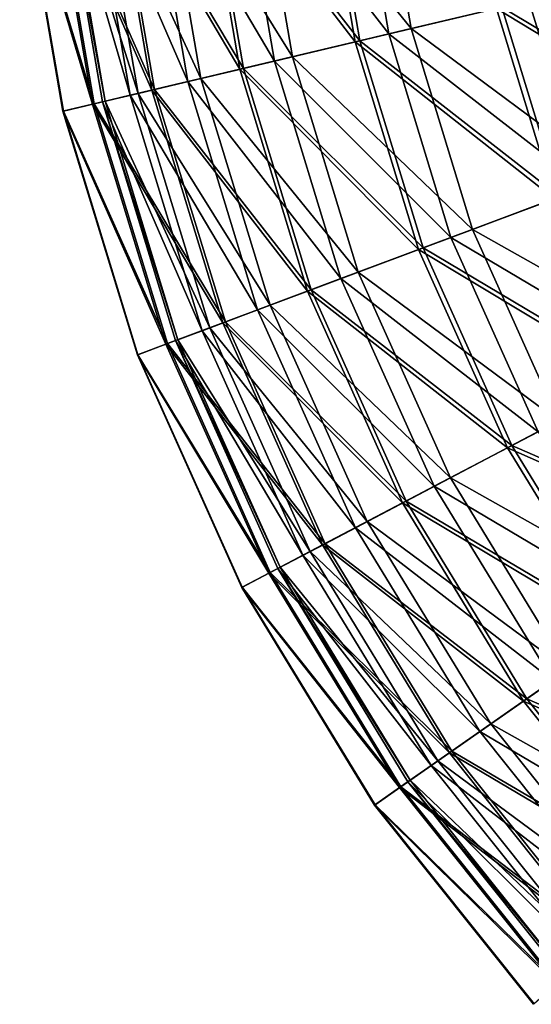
# Model space of a CAD drawing. Header units: millimetres. Extents: x 0 to 178, y -223 to 0.
# Tile 2 of 217: x 1 to 23, y -194 to -151. Entities that reach past the tile are written whole.
import ezdxf

# ---------------------------------------------------------------- set-up
doc = ezdxf.new("R2010")
doc.units = ezdxf.units.MM
doc.header["$LTSCALE"] = 25.4
doc.layers.get('0').update_dxf_attribs({"true_color": 0xff5454})

# ---------------------------------------------------------------- blocks, each defined once
blk = doc.blocks.new('VETRO-I-9132.STL#1')
at = {"color": 35, "true_color": 0x816c61}
mesh = blk.add_polyface(dxfattribs=at)
corners = [(30.192, 97.651, -264.609), (37.935, 89.887, -255.681), (31.779, 88.426, -264.609), (36.483, 98.33, -255.681)]
mesh.append_faces([[corners[k] for k in face] for face in [(0, 1, 2), (1, 0, 3)]], dxfattribs={"vtx0": -1, "color": 35})
mesh = blk.add_polyface(dxfattribs=at)
corners = [(39.11, 90.166, -366.778), (31.202, 97.76, -357.99), (32.767, 88.66, -357.99), (37.684, 98.459, -366.778)]
mesh.append_faces([[corners[k] for k in face] for face in [(0, 1, 2), (1, 0, 3)]], dxfattribs={"vtx0": -1, "color": 35})
mesh = blk.add_polyface(dxfattribs=at)
corners = [(36.503, 89.547, -254.588), (28.686, 97.489, -263.582), (30.305, 88.076, -263.582), (35.02, 98.172, -254.588)]
mesh.append_faces([[corners[k] for k in face] for face in [(0, 1, 2), (1, 0, 3)]], dxfattribs={"vtx0": -1, "color": 35})
mesh = blk.add_polyface(dxfattribs=at)
corners = [(28.899, 97.512, -357.793), (36.751, 89.606, -366.758), (30.513, 88.125, -357.793), (35.273, 98.199, -366.758)]
mesh.append_faces([[corners[k] for k in face] for face in [(0, 1, 2), (1, 0, 3)]], dxfattribs={"vtx0": -1, "color": 35})
mesh = blk.add_polyface(dxfattribs=at)
corners = [(30.305, 88.076, -263.582), (23.504, 96.929, -273.293), (25.234, 86.871, -273.293), (28.686, 97.489, -263.582)]
mesh.append_faces([[corners[k] for k in face] for face in [(0, 1, 2), (1, 0, 3)]], dxfattribs={"vtx0": -1, "color": 35})
mesh = blk.add_polyface(dxfattribs=at)
corners = [(23.673, 96.948, -348.105), (30.513, 88.125, -357.793), (25.399, 86.911, -348.105), (28.899, 97.512, -357.793)]
mesh.append_faces([[corners[k] for k in face] for face in [(0, 1, 2), (1, 0, 3)]], dxfattribs={"vtx0": -1, "color": 35})
mesh = blk.add_polyface(dxfattribs=at)
corners = [(25.062, 97.098, -274.257), (31.779, 88.426, -264.609), (26.758, 87.233, -274.257), (30.192, 97.651, -264.609)]
mesh.append_faces([[corners[k] for k in face] for face in [(0, 1, 2), (1, 0, 3)]], dxfattribs={"vtx0": -1, "color": 35})
mesh = blk.add_polyface(dxfattribs=at)
corners = [(32.767, 88.66, -357.99), (25.864, 97.184, -348.456), (27.543, 87.42, -348.456), (31.202, 97.76, -357.99)]
mesh.append_faces([[corners[k] for k in face] for face in [(0, 1, 2), (1, 0, 3)]], dxfattribs={"vtx0": -1, "color": 35})
mesh = blk.add_polyface(dxfattribs=at)
corners = [(21.173, 96.678, -284.476), (26.758, 87.233, -274.257), (22.952, 86.33, -284.476), (25.062, 97.098, -274.257)]
mesh.append_faces([[corners[k] for k in face] for face in [(0, 1, 2), (1, 0, 3)]], dxfattribs={"vtx0": -1, "color": 35})
mesh = blk.add_polyface(dxfattribs=at)
corners = [(27.543, 87.42, -348.456), (21.755, 96.741, -338.325), (23.522, 86.465, -338.325), (25.864, 97.184, -348.456)]
mesh.append_faces([[corners[k] for k in face] for face in [(0, 1, 2), (1, 0, 3)]], dxfattribs={"vtx0": -1, "color": 35})
mesh = blk.add_polyface(dxfattribs=at)
corners = [(18.586, 96.399, -295.104), (22.952, 86.33, -284.476), (20.421, 85.728, -295.104), (21.173, 96.678, -284.476)]
mesh.append_faces([[corners[k] for k in face] for face in [(0, 1, 2), (1, 0, 3)]], dxfattribs={"vtx0": -1, "color": 35})
mesh = blk.add_polyface(dxfattribs=at)
corners = [(23.522, 86.465, -338.325), (18.939, 96.437, -327.756), (20.766, 85.81, -327.756), (21.755, 96.741, -338.325)]
mesh.append_faces([[corners[k] for k in face] for face in [(0, 1, 2), (1, 0, 3)]], dxfattribs={"vtx0": -1, "color": 35})
mesh = blk.add_polyface(dxfattribs=at)
corners = [(25.234, 86.871, -273.293), (19.553, 96.503, -283.574), (21.367, 85.953, -283.574), (23.504, 96.929, -273.293)]
mesh.append_faces([[corners[k] for k in face] for face in [(0, 1, 2), (1, 0, 3)]], dxfattribs={"vtx0": -1, "color": 35})
mesh = blk.add_polyface(dxfattribs=at)
corners = [(19.676, 96.516, -337.843), (25.399, 86.911, -348.105), (21.487, 85.982, -337.843), (23.673, 96.948, -348.105)]
mesh.append_faces([[corners[k] for k in face] for face in [(0, 1, 2), (1, 0, 3)]], dxfattribs={"vtx0": -1, "color": 35})
mesh = blk.add_polyface(dxfattribs=at)
corners = [(18.765, 85.335, -294.266), (15.566, 96.073, -305.207), (17.466, 85.027, -305.207), (16.893, 96.216, -294.266)]
mesh.append_faces([[corners[k] for k in face] for face in [(0, 1, 2), (1, 0, 3)]], dxfattribs={"vtx0": -1, "color": 35})
mesh = blk.add_polyface(dxfattribs=at)
corners = [(15.591, 96.076, -316.228), (18.837, 85.353, -327.163), (17.49, 85.033, -316.228), (16.968, 96.224, -327.163)]
mesh.append_faces([[corners[k] for k in face] for face in [(0, 1, 2), (1, 0, 3)]], dxfattribs={"vtx0": -1, "color": 35})
mesh = blk.add_polyface(dxfattribs=at)
corners = [(21.367, 85.953, -283.574), (16.893, 96.216, -294.266), (18.765, 85.335, -294.266), (19.553, 96.503, -283.574)]
mesh.append_faces([[corners[k] for k in face] for face in [(0, 1, 2), (1, 0, 3)]], dxfattribs={"vtx0": -1, "color": 35})
mesh = blk.add_polyface(dxfattribs=at)
corners = [(16.968, 96.224, -327.163), (21.487, 85.982, -337.843), (18.837, 85.353, -327.163), (19.676, 96.516, -337.843)]
mesh.append_faces([[corners[k] for k in face] for face in [(0, 1, 2), (1, 0, 3)]], dxfattribs={"vtx0": -1, "color": 35})
mesh = blk.add_polyface(dxfattribs=at)
corners = [(17.341, 96.265, -305.974), (20.421, 85.728, -295.104), (19.203, 85.439, -305.974), (18.586, 96.399, -295.104)]
mesh.append_faces([[corners[k] for k in face] for face in [(0, 1, 2), (1, 0, 3)]], dxfattribs={"vtx0": -1, "color": 35})
mesh = blk.add_polyface(dxfattribs=at)
corners = [(19.319, 85.467, -316.916), (17.341, 96.265, -305.974), (19.203, 85.439, -305.974), (17.46, 96.277, -316.916)]
mesh.append_faces([[corners[k] for k in face] for face in [(0, 1, 2), (1, 0, 3)]], dxfattribs={"vtx0": -1, "color": 35})
mesh = blk.add_polyface(dxfattribs=at)
corners = [(20.766, 85.81, -327.756), (17.46, 96.277, -316.916), (19.319, 85.467, -316.916), (18.939, 96.437, -327.756)]
mesh.append_faces([[corners[k] for k in face] for face in [(0, 1, 2), (1, 0, 3)]], dxfattribs={"vtx0": -1, "color": 35})
mesh = blk.add_polyface(dxfattribs=at)
corners = [(15.566, 96.073, -305.207), (17.49, 85.033, -316.228), (17.466, 85.027, -305.207), (15.591, 96.076, -316.228)]
mesh.append_faces([[corners[k] for k in face] for face in [(0, 1, 2), (1, 0, 3)]], dxfattribs={"vtx0": -1, "color": 35})
mesh = blk.add_polyface(dxfattribs=at)
corners = [(37.935, 89.887, -255.681), (47.357, 84.29, -247.617), (40.433, 81.693, -255.681), (45.13, 91.596, -247.617)]
mesh.append_faces([[corners[k] for k in face] for face in [(0, 1, 2), (1, 0, 3)]], dxfattribs={"vtx0": -1, "color": 35})
mesh = blk.add_polyface(dxfattribs=at)
corners = [(46.014, 83.786, -246.448), (36.503, 89.547, -254.588), (39.056, 81.177, -254.588), (43.734, 91.264, -246.448)]
mesh.append_faces([[corners[k] for k in face] for face in [(0, 1, 2), (1, 0, 3)]], dxfattribs={"vtx0": -1, "color": 35})
mesh = blk.add_polyface(dxfattribs=at)
corners = [(36.751, 89.606, -366.758), (46.287, 83.889, -374.863), (39.294, 81.266, -366.758), (44.018, 91.332, -374.863)]
mesh.append_faces([[corners[k] for k in face] for face in [(0, 1, 2), (1, 0, 3)]], dxfattribs={"vtx0": -1, "color": 35})
mesh = blk.add_polyface(dxfattribs=at)
corners = [(41.564, 82.118, -366.778), (32.767, 88.66, -357.99), (35.46, 79.828, -357.99), (39.11, 90.166, -366.778)]
mesh.append_faces([[corners[k] for k in face] for face in [(0, 1, 2), (1, 0, 3)]], dxfattribs={"vtx0": -1, "color": 35})
mesh = blk.add_polyface(dxfattribs=at)
corners = [(31.779, 88.426, -264.609), (40.433, 81.693, -255.681), (34.509, 79.472, -264.609), (37.935, 89.887, -255.681)]
mesh.append_faces([[corners[k] for k in face] for face in [(0, 1, 2), (1, 0, 3)]], dxfattribs={"vtx0": -1, "color": 35})
mesh = blk.add_polyface(dxfattribs=at)
corners = [(39.056, 81.177, -254.588), (30.305, 88.076, -263.582), (33.091, 78.94, -263.582), (36.503, 89.547, -254.588)]
mesh.append_faces([[corners[k] for k in face] for face in [(0, 1, 2), (1, 0, 3)]], dxfattribs={"vtx0": -1, "color": 35})
mesh = blk.add_polyface(dxfattribs=at)
corners = [(30.513, 88.125, -357.793), (39.294, 81.266, -366.758), (33.291, 79.015, -357.793), (36.751, 89.606, -366.758)]
mesh.append_faces([[corners[k] for k in face] for face in [(0, 1, 2), (1, 0, 3)]], dxfattribs={"vtx0": -1, "color": 35})
mesh = blk.add_polyface(dxfattribs=at)
corners = [(26.758, 87.233, -274.257), (34.509, 79.472, -264.609), (29.678, 77.66, -274.257), (31.779, 88.426, -264.609)]
mesh.append_faces([[corners[k] for k in face] for face in [(0, 1, 2), (1, 0, 3)]], dxfattribs={"vtx0": -1, "color": 35})
mesh = blk.add_polyface(dxfattribs=at)
corners = [(35.46, 79.828, -357.99), (27.543, 87.42, -348.456), (30.433, 77.943, -348.456), (32.767, 88.66, -357.99)]
mesh.append_faces([[corners[k] for k in face] for face in [(0, 1, 2), (1, 0, 3)]], dxfattribs={"vtx0": -1, "color": 35})
mesh = blk.add_polyface(dxfattribs=at)
corners = [(33.091, 78.94, -263.582), (25.234, 86.871, -273.293), (28.21, 77.109, -273.293), (30.305, 88.076, -263.582)]
mesh.append_faces([[corners[k] for k in face] for face in [(0, 1, 2), (1, 0, 3)]], dxfattribs={"vtx0": -1, "color": 35})
mesh = blk.add_polyface(dxfattribs=at)
corners = [(25.399, 86.911, -348.105), (33.291, 79.015, -357.793), (28.369, 77.169, -348.105), (30.513, 88.125, -357.793)]
mesh.append_faces([[corners[k] for k in face] for face in [(0, 1, 2), (1, 0, 3)]], dxfattribs={"vtx0": -1, "color": 35})
mesh = blk.add_polyface(dxfattribs=at)
corners = [(22.952, 86.33, -284.476), (29.678, 77.66, -274.257), (26.015, 76.286, -284.476), (26.758, 87.233, -274.257)]
mesh.append_faces([[corners[k] for k in face] for face in [(0, 1, 2), (1, 0, 3)]], dxfattribs={"vtx0": -1, "color": 35})
mesh = blk.add_polyface(dxfattribs=at)
corners = [(30.433, 77.943, -348.456), (23.522, 86.465, -338.325), (26.563, 76.492, -338.325), (27.543, 87.42, -348.456)]
mesh.append_faces([[corners[k] for k in face] for face in [(0, 1, 2), (1, 0, 3)]], dxfattribs={"vtx0": -1, "color": 35})
mesh = blk.add_polyface(dxfattribs=at)
corners = [(28.21, 77.109, -273.293), (21.367, 85.953, -283.574), (24.49, 75.714, -283.574), (25.234, 86.871, -273.293)]
mesh.append_faces([[corners[k] for k in face] for face in [(0, 1, 2), (1, 0, 3)]], dxfattribs={"vtx0": -1, "color": 35})
mesh = blk.add_polyface(dxfattribs=at)
corners = [(21.487, 85.982, -337.843), (28.369, 77.169, -348.105), (24.605, 75.757, -337.843), (25.399, 86.911, -348.105)]
mesh.append_faces([[corners[k] for k in face] for face in [(0, 1, 2), (1, 0, 3)]], dxfattribs={"vtx0": -1, "color": 35})
mesh = blk.add_polyface(dxfattribs=at)
corners = [(20.421, 85.728, -295.104), (26.015, 76.286, -284.476), (23.578, 75.372, -295.104), (22.952, 86.33, -284.476)]
mesh.append_faces([[corners[k] for k in face] for face in [(0, 1, 2), (1, 0, 3)]], dxfattribs={"vtx0": -1, "color": 35})
mesh = blk.add_polyface(dxfattribs=at)
corners = [(26.563, 76.492, -338.325), (20.766, 85.81, -327.756), (23.911, 75.497, -327.756), (23.522, 86.465, -338.325)]
mesh.append_faces([[corners[k] for k in face] for face in [(0, 1, 2), (1, 0, 3)]], dxfattribs={"vtx0": -1, "color": 35})
mesh = blk.add_polyface(dxfattribs=at)
corners = [(24.49, 75.714, -283.574), (18.765, 85.335, -294.266), (21.985, 74.775, -294.266), (21.367, 85.953, -283.574)]
mesh.append_faces([[corners[k] for k in face] for face in [(0, 1, 2), (1, 0, 3)]], dxfattribs={"vtx0": -1, "color": 35})
mesh = blk.add_polyface(dxfattribs=at)
corners = [(18.837, 85.353, -327.163), (24.605, 75.757, -337.843), (22.055, 74.801, -327.163), (21.487, 85.982, -337.843)]
mesh.append_faces([[corners[k] for k in face] for face in [(0, 1, 2), (1, 0, 3)]], dxfattribs={"vtx0": -1, "color": 35})
mesh = blk.add_polyface(dxfattribs=at)
corners = [(23.911, 75.497, -327.756), (19.319, 85.467, -316.916), (22.518, 74.975, -316.916), (20.766, 85.81, -327.756)]
mesh.append_faces([[corners[k] for k in face] for face in [(0, 1, 2), (1, 0, 3)]], dxfattribs={"vtx0": -1, "color": 35})
mesh = blk.add_polyface(dxfattribs=at)
corners = [(21.985, 74.775, -294.266), (17.466, 85.027, -305.207), (20.735, 74.306, -305.207), (18.765, 85.335, -294.266)]
mesh.append_faces([[corners[k] for k in face] for face in [(0, 1, 2), (1, 0, 3)]], dxfattribs={"vtx0": -1, "color": 35})
mesh = blk.add_polyface(dxfattribs=at)
corners = [(17.49, 85.033, -316.228), (22.055, 74.801, -327.163), (20.758, 74.315, -316.228), (18.837, 85.353, -327.163)]
mesh.append_faces([[corners[k] for k in face] for face in [(0, 1, 2), (1, 0, 3)]], dxfattribs={"vtx0": -1, "color": 35})
mesh = blk.add_polyface(dxfattribs=at)
corners = [(19.203, 85.439, -305.974), (23.578, 75.372, -295.104), (22.407, 74.933, -305.974), (20.421, 85.728, -295.104)]
mesh.append_faces([[corners[k] for k in face] for face in [(0, 1, 2), (1, 0, 3)]], dxfattribs={"vtx0": -1, "color": 35})
mesh = blk.add_polyface(dxfattribs=at)
corners = [(22.518, 74.975, -316.916), (19.203, 85.439, -305.974), (22.407, 74.933, -305.974), (19.319, 85.467, -316.916)]
mesh.append_faces([[corners[k] for k in face] for face in [(0, 1, 2), (1, 0, 3)]], dxfattribs={"vtx0": -1, "color": 35})
mesh = blk.add_polyface(dxfattribs=at)
corners = [(17.466, 85.027, -305.207), (20.758, 74.315, -316.228), (20.735, 74.306, -305.207), (17.49, 85.033, -316.228)]
mesh.append_faces([[corners[k] for k in face] for face in [(0, 1, 2), (1, 0, 3)]], dxfattribs={"vtx0": -1, "color": 35})
mesh = blk.add_polyface(dxfattribs=at)
corners = [(45.008, 74.44, -366.778), (35.46, 79.828, -357.99), (39.239, 71.403, -357.99), (41.564, 82.118, -366.778)]
mesh.append_faces([[corners[k] for k in face] for face in [(0, 1, 2), (1, 0, 3)]], dxfattribs={"vtx0": -1, "color": 35})
mesh = blk.add_polyface(dxfattribs=at)
corners = [(34.509, 79.472, -264.609), (43.939, 73.877, -255.681), (38.34, 70.93, -264.609), (40.433, 81.693, -255.681)]
mesh.append_faces([[corners[k] for k in face] for face in [(0, 1, 2), (1, 0, 3)]], dxfattribs={"vtx0": -1, "color": 35})
mesh = blk.add_polyface(dxfattribs=at)
corners = [(42.637, 73.192, -254.588), (33.091, 78.94, -263.582), (37, 70.225, -263.582), (39.056, 81.177, -254.588)]
mesh.append_faces([[corners[k] for k in face] for face in [(0, 1, 2), (1, 0, 3)]], dxfattribs={"vtx0": -1, "color": 35})
mesh = blk.add_polyface(dxfattribs=at)
corners = [(33.291, 79.015, -357.793), (42.862, 73.311, -366.758), (37.189, 70.324, -357.793), (39.294, 81.266, -366.758)]
mesh.append_faces([[corners[k] for k in face] for face in [(0, 1, 2), (1, 0, 3)]], dxfattribs={"vtx0": -1, "color": 35})
mesh = blk.add_polyface(dxfattribs=at)
corners = [(39.239, 71.403, -357.99), (30.433, 77.943, -348.456), (34.488, 68.903, -348.456), (35.46, 79.828, -357.99)]
mesh.append_faces([[corners[k] for k in face] for face in [(0, 1, 2), (1, 0, 3)]], dxfattribs={"vtx0": -1, "color": 35})
mesh = blk.add_polyface(dxfattribs=at)
corners = [(29.678, 77.66, -274.257), (38.34, 70.93, -264.609), (33.774, 68.527, -274.257), (34.509, 79.472, -264.609)]
mesh.append_faces([[corners[k] for k in face] for face in [(0, 1, 2), (1, 0, 3)]], dxfattribs={"vtx0": -1, "color": 35})
mesh = blk.add_polyface(dxfattribs=at)
corners = [(37, 70.225, -263.582), (28.21, 77.109, -273.293), (32.387, 67.797, -273.293), (33.091, 78.94, -263.582)]
mesh.append_faces([[corners[k] for k in face] for face in [(0, 1, 2), (1, 0, 3)]], dxfattribs={"vtx0": -1, "color": 35})
mesh = blk.add_polyface(dxfattribs=at)
corners = [(28.369, 77.169, -348.105), (37.189, 70.324, -357.793), (32.537, 67.877, -348.105), (33.291, 79.015, -357.793)]
mesh.append_faces([[corners[k] for k in face] for face in [(0, 1, 2), (1, 0, 3)]], dxfattribs={"vtx0": -1, "color": 35})
mesh = blk.add_polyface(dxfattribs=at)
corners = [(26.015, 76.286, -284.476), (33.774, 68.527, -274.257), (30.312, 66.705, -284.476), (29.678, 77.66, -274.257)]
mesh.append_faces([[corners[k] for k in face] for face in [(0, 1, 2), (1, 0, 3)]], dxfattribs={"vtx0": -1, "color": 35})
mesh = blk.add_polyface(dxfattribs=at)
corners = [(34.488, 68.903, -348.456), (26.563, 76.492, -338.325), (30.83, 66.978, -338.325), (30.433, 77.943, -348.456)]
mesh.append_faces([[corners[k] for k in face] for face in [(0, 1, 2), (1, 0, 3)]], dxfattribs={"vtx0": -1, "color": 35})
mesh = blk.add_polyface(dxfattribs=at)
corners = [(32.387, 67.797, -273.293), (24.49, 75.714, -283.574), (28.871, 65.947, -283.574), (28.21, 77.109, -273.293)]
mesh.append_faces([[corners[k] for k in face] for face in [(0, 1, 2), (1, 0, 3)]], dxfattribs={"vtx0": -1, "color": 35})
mesh = blk.add_polyface(dxfattribs=at)
corners = [(24.605, 75.757, -337.843), (32.537, 67.877, -348.105), (28.98, 66.004, -337.843), (28.369, 77.169, -348.105)]
mesh.append_faces([[corners[k] for k in face] for face in [(0, 1, 2), (1, 0, 3)]], dxfattribs={"vtx0": -1, "color": 35})
mesh = blk.add_polyface(dxfattribs=at)
corners = [(23.578, 75.372, -295.104), (30.312, 66.705, -284.476), (28.009, 65.493, -295.104), (26.015, 76.286, -284.476)]
mesh.append_faces([[corners[k] for k in face] for face in [(0, 1, 2), (1, 0, 3)]], dxfattribs={"vtx0": -1, "color": 35})
mesh = blk.add_polyface(dxfattribs=at)
corners = [(30.83, 66.978, -338.325), (23.911, 75.497, -327.756), (28.324, 65.659, -327.756), (26.563, 76.492, -338.325)]
mesh.append_faces([[corners[k] for k in face] for face in [(0, 1, 2), (1, 0, 3)]], dxfattribs={"vtx0": -1, "color": 35})
mesh = blk.add_polyface(dxfattribs=at)
corners = [(28.871, 65.947, -283.574), (21.985, 74.775, -294.266), (26.503, 64.701, -294.266), (24.49, 75.714, -283.574)]
mesh.append_faces([[corners[k] for k in face] for face in [(0, 1, 2), (1, 0, 3)]], dxfattribs={"vtx0": -1, "color": 35})
mesh = blk.add_polyface(dxfattribs=at)
corners = [(22.055, 74.801, -327.163), (28.98, 66.004, -337.843), (26.569, 64.736, -327.163), (24.605, 75.757, -337.843)]
mesh.append_faces([[corners[k] for k in face] for face in [(0, 1, 2), (1, 0, 3)]], dxfattribs={"vtx0": -1, "color": 35})
mesh = blk.add_polyface(dxfattribs=at)
corners = [(22.407, 74.933, -305.974), (28.009, 65.493, -295.104), (26.902, 64.911, -305.974), (23.578, 75.372, -295.104)]
mesh.append_faces([[corners[k] for k in face] for face in [(0, 1, 2), (1, 0, 3)]], dxfattribs={"vtx0": -1, "color": 35})
mesh = blk.add_polyface(dxfattribs=at)
corners = [(28.324, 65.659, -327.756), (22.518, 74.975, -316.916), (27.007, 64.966, -316.916), (23.911, 75.497, -327.756)]
mesh.append_faces([[corners[k] for k in face] for face in [(0, 1, 2), (1, 0, 3)]], dxfattribs={"vtx0": -1, "color": 35})
mesh = blk.add_polyface(dxfattribs=at)
corners = [(27.007, 64.966, -316.916), (22.407, 74.933, -305.974), (26.902, 64.911, -305.974), (22.518, 74.975, -316.916)]
mesh.append_faces([[corners[k] for k in face] for face in [(0, 1, 2), (1, 0, 3)]], dxfattribs={"vtx0": -1, "color": 35})
mesh = blk.add_polyface(dxfattribs=at)
corners = [(26.503, 64.701, -294.266), (20.735, 74.306, -305.207), (25.322, 64.079, -305.207), (21.985, 74.775, -294.266)]
mesh.append_faces([[corners[k] for k in face] for face in [(0, 1, 2), (1, 0, 3)]], dxfattribs={"vtx0": -1, "color": 35})
mesh = blk.add_polyface(dxfattribs=at)
corners = [(20.758, 74.315, -316.228), (26.569, 64.736, -327.163), (25.344, 64.091, -316.228), (22.055, 74.801, -327.163)]
mesh.append_faces([[corners[k] for k in face] for face in [(0, 1, 2), (1, 0, 3)]], dxfattribs={"vtx0": -1, "color": 35})
mesh = blk.add_polyface(dxfattribs=at)
corners = [(20.735, 74.306, -305.207), (25.344, 64.091, -316.228), (25.322, 64.079, -305.207), (20.758, 74.315, -316.228)]
mesh.append_faces([[corners[k] for k in face] for face in [(0, 1, 2), (1, 0, 3)]], dxfattribs={"vtx0": -1, "color": 35})
mesh = blk.add_polyface(dxfattribs=at)
corners = [(47.191, 65.719, -254.588), (37, 70.225, -263.582), (41.97, 62.069, -263.582), (42.637, 73.192, -254.588)]
mesh.append_faces([[corners[k] for k in face] for face in [(0, 1, 2), (1, 0, 3)]], dxfattribs={"vtx0": -1, "color": 35})
mesh = blk.add_polyface(dxfattribs=at)
corners = [(37.189, 70.324, -357.793), (47.4, 65.865, -366.758), (42.145, 62.191, -357.793), (42.862, 73.311, -366.758)]
mesh.append_faces([[corners[k] for k in face] for face in [(0, 1, 2), (1, 0, 3)]], dxfattribs={"vtx0": -1, "color": 35})
mesh = blk.add_polyface(dxfattribs=at)
corners = [(44.043, 63.518, -357.99), (34.488, 68.903, -348.456), (39.643, 60.442, -348.456), (39.239, 71.403, -357.99)]
mesh.append_faces([[corners[k] for k in face] for face in [(0, 1, 2), (1, 0, 3)]], dxfattribs={"vtx0": -1, "color": 35})
mesh = blk.add_polyface(dxfattribs=at)
corners = [(33.774, 68.527, -274.257), (43.211, 62.937, -264.609), (38.982, 59.98, -274.257), (38.34, 70.93, -264.609)]
mesh.append_faces([[corners[k] for k in face] for face in [(0, 1, 2), (1, 0, 3)]], dxfattribs={"vtx0": -1, "color": 35})
mesh = blk.add_polyface(dxfattribs=at)
corners = [(41.97, 62.069, -263.582), (32.387, 67.797, -273.293), (37.698, 59.082, -273.293), (37, 70.225, -263.582)]
mesh.append_faces([[corners[k] for k in face] for face in [(0, 1, 2), (1, 0, 3)]], dxfattribs={"vtx0": -1, "color": 35})
mesh = blk.add_polyface(dxfattribs=at)
corners = [(32.537, 67.877, -348.105), (42.145, 62.191, -357.793), (37.837, 59.18, -348.105), (37.189, 70.324, -357.793)]
mesh.append_faces([[corners[k] for k in face] for face in [(0, 1, 2), (1, 0, 3)]], dxfattribs={"vtx0": -1, "color": 35})
mesh = blk.add_polyface(dxfattribs=at)
corners = [(39.643, 60.442, -348.456), (30.83, 66.978, -338.325), (36.256, 58.074, -338.325), (34.488, 68.903, -348.456)]
mesh.append_faces([[corners[k] for k in face] for face in [(0, 1, 2), (1, 0, 3)]], dxfattribs={"vtx0": -1, "color": 35})
mesh = blk.add_polyface(dxfattribs=at)
corners = [(30.312, 66.705, -284.476), (38.982, 59.98, -274.257), (35.776, 57.739, -284.476), (33.774, 68.527, -274.257)]
mesh.append_faces([[corners[k] for k in face] for face in [(0, 1, 2), (1, 0, 3)]], dxfattribs={"vtx0": -1, "color": 35})
mesh = blk.add_polyface(dxfattribs=at)
corners = [(37.698, 59.082, -273.293), (28.871, 65.947, -283.574), (34.441, 56.805, -283.574), (32.387, 67.797, -273.293)]
mesh.append_faces([[corners[k] for k in face] for face in [(0, 1, 2), (1, 0, 3)]], dxfattribs={"vtx0": -1, "color": 35})
mesh = blk.add_polyface(dxfattribs=at)
corners = [(28.98, 66.004, -337.843), (37.837, 59.18, -348.105), (34.542, 56.876, -337.843), (32.537, 67.877, -348.105)]
mesh.append_faces([[corners[k] for k in face] for face in [(0, 1, 2), (1, 0, 3)]], dxfattribs={"vtx0": -1, "color": 35})
mesh = blk.add_polyface(dxfattribs=at)
corners = [(28.009, 65.493, -295.104), (35.776, 57.739, -284.476), (33.644, 56.248, -295.104), (30.312, 66.705, -284.476)]
mesh.append_faces([[corners[k] for k in face] for face in [(0, 1, 2), (1, 0, 3)]], dxfattribs={"vtx0": -1, "color": 35})
mesh = blk.add_polyface(dxfattribs=at)
corners = [(36.256, 58.074, -338.325), (28.324, 65.659, -327.756), (33.935, 56.451, -327.756), (30.83, 66.978, -338.325)]
mesh.append_faces([[corners[k] for k in face] for face in [(0, 1, 2), (1, 0, 3)]], dxfattribs={"vtx0": -1, "color": 35})
mesh = blk.add_polyface(dxfattribs=at)
corners = [(34.441, 56.805, -283.574), (26.503, 64.701, -294.266), (32.249, 55.273, -294.266), (28.871, 65.947, -283.574)]
mesh.append_faces([[corners[k] for k in face] for face in [(0, 1, 2), (1, 0, 3)]], dxfattribs={"vtx0": -1, "color": 35})
mesh = blk.add_polyface(dxfattribs=at)
corners = [(26.569, 64.736, -327.163), (34.542, 56.876, -337.843), (32.31, 55.315, -327.163), (28.98, 66.004, -337.843)]
mesh.append_faces([[corners[k] for k in face] for face in [(0, 1, 2), (1, 0, 3)]], dxfattribs={"vtx0": -1, "color": 35})
mesh = blk.add_polyface(dxfattribs=at)
corners = [(26.902, 64.911, -305.974), (33.644, 56.248, -295.104), (32.618, 55.531, -305.974), (28.009, 65.493, -295.104)]
mesh.append_faces([[corners[k] for k in face] for face in [(0, 1, 2), (1, 0, 3)]], dxfattribs={"vtx0": -1, "color": 35})
mesh = blk.add_polyface(dxfattribs=at)
corners = [(33.935, 56.451, -327.756), (27.007, 64.966, -316.916), (32.715, 55.599, -316.916), (28.324, 65.659, -327.756)]
mesh.append_faces([[corners[k] for k in face] for face in [(0, 1, 2), (1, 0, 3)]], dxfattribs={"vtx0": -1, "color": 35})
mesh = blk.add_polyface(dxfattribs=at)
corners = [(32.715, 55.599, -316.916), (26.902, 64.911, -305.974), (32.618, 55.531, -305.974), (27.007, 64.966, -316.916)]
mesh.append_faces([[corners[k] for k in face] for face in [(0, 1, 2), (1, 0, 3)]], dxfattribs={"vtx0": -1, "color": 35})
mesh = blk.add_polyface(dxfattribs=at)
corners = [(32.249, 55.273, -294.266), (25.322, 64.079, -305.207), (31.154, 54.508, -305.207), (26.503, 64.701, -294.266)]
mesh.append_faces([[corners[k] for k in face] for face in [(0, 1, 2), (1, 0, 3)]], dxfattribs={"vtx0": -1, "color": 35})
mesh = blk.add_polyface(dxfattribs=at)
corners = [(25.344, 64.091, -316.228), (32.31, 55.315, -327.163), (31.175, 54.522, -316.228), (26.569, 64.736, -327.163)]
mesh.append_faces([[corners[k] for k in face] for face in [(0, 1, 2), (1, 0, 3)]], dxfattribs={"vtx0": -1, "color": 35})
mesh = blk.add_polyface(dxfattribs=at)
corners = [(25.322, 64.079, -305.207), (31.175, 54.522, -316.228), (31.154, 54.508, -305.207), (25.344, 64.091, -316.228)]
mesh.append_faces([[corners[k] for k in face] for face in [(0, 1, 2), (1, 0, 3)]], dxfattribs={"vtx0": -1, "color": 35})
mesh = blk.add_polyface(dxfattribs=at)
corners = [(47.923, 54.6, -263.582), (37.698, 59.082, -273.293), (44.059, 51.102, -273.293), (41.97, 62.069, -263.582)]
mesh.append_faces([[corners[k] for k in face] for face in [(0, 1, 2), (1, 0, 3)]], dxfattribs={"vtx0": -1, "color": 35})
mesh = blk.add_polyface(dxfattribs=at)
corners = [(37.837, 59.18, -348.105), (48.082, 54.743, -357.793), (44.185, 51.216, -348.105), (42.145, 62.191, -357.793)]
mesh.append_faces([[corners[k] for k in face] for face in [(0, 1, 2), (1, 0, 3)]], dxfattribs={"vtx0": -1, "color": 35})
mesh = blk.add_polyface(dxfattribs=at)
corners = [(45.819, 52.695, -348.456), (36.256, 58.074, -338.325), (42.755, 49.921, -338.325), (39.643, 60.442, -348.456)]
mesh.append_faces([[corners[k] for k in face] for face in [(0, 1, 2), (1, 0, 3)]], dxfattribs={"vtx0": -1, "color": 35})
mesh = blk.add_polyface(dxfattribs=at)
corners = [(35.776, 57.739, -284.476), (45.221, 52.153, -274.257), (42.321, 49.528, -284.476), (38.982, 59.98, -274.257)]
mesh.append_faces([[corners[k] for k in face] for face in [(0, 1, 2), (1, 0, 3)]], dxfattribs={"vtx0": -1, "color": 35})
mesh = blk.add_polyface(dxfattribs=at)
corners = [(44.059, 51.102, -273.293), (34.441, 56.805, -283.574), (41.113, 48.434, -283.574), (37.698, 59.082, -273.293)]
mesh.append_faces([[corners[k] for k in face] for face in [(0, 1, 2), (1, 0, 3)]], dxfattribs={"vtx0": -1, "color": 35})
mesh = blk.add_polyface(dxfattribs=at)
corners = [(34.542, 56.876, -337.843), (44.185, 51.216, -348.105), (41.205, 48.517, -337.843), (37.837, 59.18, -348.105)]
mesh.append_faces([[corners[k] for k in face] for face in [(0, 1, 2), (1, 0, 3)]], dxfattribs={"vtx0": -1, "color": 35})
mesh = blk.add_polyface(dxfattribs=at)
corners = [(42.755, 49.921, -338.325), (33.935, 56.451, -327.756), (40.655, 48.02, -327.756), (36.256, 58.074, -338.325)]
mesh.append_faces([[corners[k] for k in face] for face in [(0, 1, 2), (1, 0, 3)]], dxfattribs={"vtx0": -1, "color": 35})
mesh = blk.add_polyface(dxfattribs=at)
corners = [(33.644, 56.248, -295.104), (42.321, 49.528, -284.476), (40.392, 47.781, -295.104), (35.776, 57.739, -284.476)]
mesh.append_faces([[corners[k] for k in face] for face in [(0, 1, 2), (1, 0, 3)]], dxfattribs={"vtx0": -1, "color": 35})
mesh = blk.add_polyface(dxfattribs=at)
corners = [(41.113, 48.434, -283.574), (32.249, 55.273, -294.266), (39.13, 46.639, -294.266), (34.441, 56.805, -283.574)]
mesh.append_faces([[corners[k] for k in face] for face in [(0, 1, 2), (1, 0, 3)]], dxfattribs={"vtx0": -1, "color": 35})
mesh = blk.add_polyface(dxfattribs=at)
corners = [(32.31, 55.315, -327.163), (41.205, 48.517, -337.843), (39.186, 46.689, -327.163), (34.542, 56.876, -337.843)]
mesh.append_faces([[corners[k] for k in face] for face in [(0, 1, 2), (1, 0, 3)]], dxfattribs={"vtx0": -1, "color": 35})
mesh = blk.add_polyface(dxfattribs=at)
corners = [(40.655, 48.02, -327.756), (32.715, 55.599, -316.916), (39.553, 47.021, -316.916), (33.935, 56.451, -327.756)]
mesh.append_faces([[corners[k] for k in face] for face in [(0, 1, 2), (1, 0, 3)]], dxfattribs={"vtx0": -1, "color": 35})
mesh = blk.add_polyface(dxfattribs=at)
corners = [(32.618, 55.531, -305.974), (40.392, 47.781, -295.104), (39.464, 46.941, -305.974), (33.644, 56.248, -295.104)]
mesh.append_faces([[corners[k] for k in face] for face in [(0, 1, 2), (1, 0, 3)]], dxfattribs={"vtx0": -1, "color": 35})
mesh = blk.add_polyface(dxfattribs=at)
corners = [(39.553, 47.021, -316.916), (32.618, 55.531, -305.974), (39.464, 46.941, -305.974), (32.715, 55.599, -316.916)]
mesh.append_faces([[corners[k] for k in face] for face in [(0, 1, 2), (1, 0, 3)]], dxfattribs={"vtx0": -1, "color": 35})
mesh = blk.add_polyface(dxfattribs=at)
corners = [(39.13, 46.639, -294.266), (31.154, 54.508, -305.207), (38.141, 45.743, -305.207), (32.249, 55.273, -294.266)]
mesh.append_faces([[corners[k] for k in face] for face in [(0, 1, 2), (1, 0, 3)]], dxfattribs={"vtx0": -1, "color": 35})
mesh = blk.add_polyface(dxfattribs=at)
corners = [(31.175, 54.522, -316.228), (39.186, 46.689, -327.163), (38.159, 45.76, -316.228), (32.31, 55.315, -327.163)]
mesh.append_faces([[corners[k] for k in face] for face in [(0, 1, 2), (1, 0, 3)]], dxfattribs={"vtx0": -1, "color": 35})
mesh = blk.add_polyface(dxfattribs=at)
corners = [(31.154, 54.508, -305.207), (38.159, 45.76, -316.228), (38.141, 45.743, -305.207), (31.175, 54.522, -316.228)]
mesh.append_faces([[corners[k] for k in face] for face in [(0, 1, 2), (1, 0, 3)]], dxfattribs={"vtx0": -1, "color": 35})

msp = doc.modelspace()

# ---------------------------------------------------------------- block references
at = {"color": 0}
msp.add_blockref('VETRO-I-9132.STL#1', (-15.066, -239.983, 385.38), dxfattribs=at)

doc.saveas('drawing.dxf')
